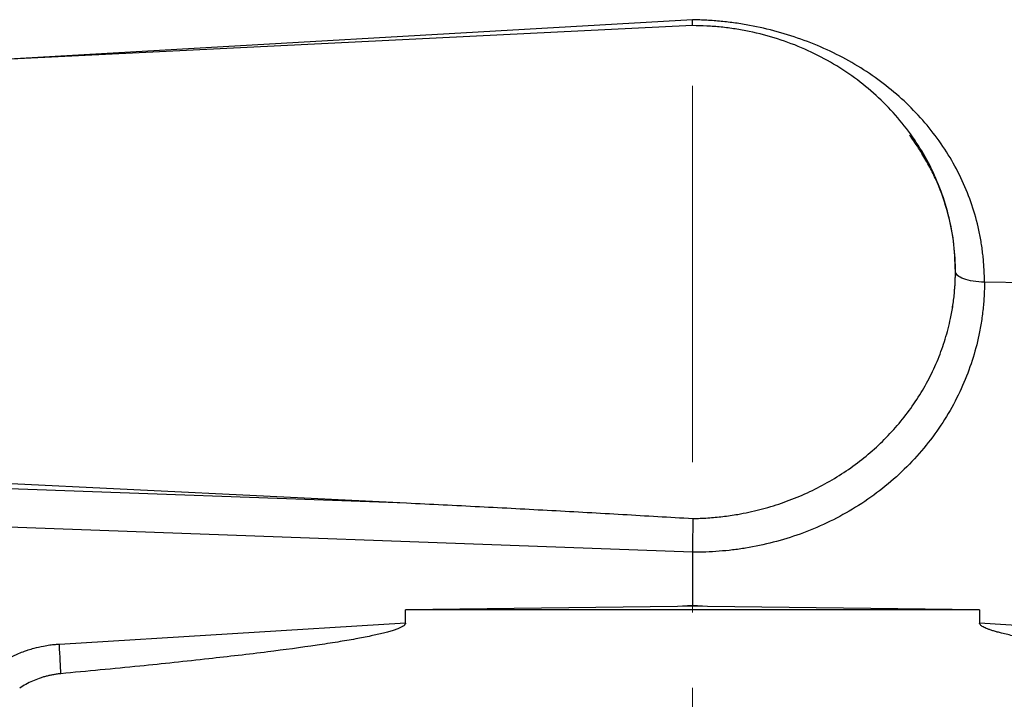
# Model space of a CAD drawing. Header units: inches. Extents: x 0.6 to 16.3, y 0.2 to 11.5.
# Tile 21 of 24: x 12 to 13.3, y 8.1 to 9. Entities that reach past the tile are written whole.
import ezdxf

# ---------------------------------------------------------------- set-up
doc = ezdxf.new("R2010")
doc.units = ezdxf.units.IN
doc.header["$MEASUREMENT"] = 0
doc.linetypes.add('CENTERX2', pattern=[0.8, 0.5, -0.1, 0.1, -0.1])
doc.styles.add('SLDTEXTSTYLE0', font='TXT', dxfattribs={"width": 0.75})
doc.dimstyles.new('SLDDIMSTYLE0', dxfattribs={"dimtxt": 0.137795, "dimasz": 0.14, "dimexe": 0, "dimexo": 0.0625, "dimgap": 0.034449, "dimtad": 0, "dimdec": 1, "dimlfac": 1.5, "dimrnd": 1e-09, "dimzin": 12, "dimdsep": 46, "dimtxsty": 'SLDTEXTSTYLE0', "dimblk1": 'CLOSED', "dimblk2": 'CLOSED', "dimsah": 1, "dimcen": 0.09, "dimadec": 0, "dimazin": 3, "dimtfac": 1, "dimtdec": 1, "dimtofl": 0, "dimtmove": 0, "dimatfit": 3, "dimldrblk": 'CLOSED', "dimfxl": 0, "dimfrac": 2, "dimtolj": 1, "dimtzin": 12, "dimarcsym": 0})
doc.dimstyles.new('SLDDIMSTYLE1', dxfattribs={"dimtxt": 0.137795, "dimasz": 0.14, "dimexe": 0, "dimexo": 0.0625, "dimgap": 0.034449, "dimtad": 0, "dimdec": 1, "dimlfac": 1.5, "dimrnd": 1e-09, "dimzin": 4, "dimdsep": 46, "dimtxsty": 'SLDTEXTSTYLE0', "dimblk1": 'CLOSED', "dimblk2": 'CLOSED', "dimsah": 1, "dimcen": 0.09, "dimadec": 0, "dimazin": 1, "dimtfac": 1, "dimtdec": 1, "dimtofl": 0, "dimtmove": 0, "dimatfit": 3, "dimldrblk": 'CLOSED', "dimfxl": 0, "dimfrac": 2, "dimtolj": 1, "dimtzin": 12, "dimarcsym": 0})

# ---------------------------------------------------------------- blocks, each defined once
blk = doc.blocks.new('_Closed')
at = {"color": 0, "linetype": 'ByBlock', "lineweight": -2}
for p, q in [((-1, 0.166667), (0, 0)), ((-1, 0.166667), (-1, -0.166667)), ((0, 0), (-1, -0.166667)), ((0, 0), (-1, 0))]:
    blk.add_line(p, q, dxfattribs=at)
blk = doc.blocks.new('_D')
at = {"color": 7, "linetype": 'Continuous', "lineweight": 0}
for p, q in [((12.9272, 11.0662), (12.9272, 10.8133)), ((9.3771, 11.0512), (9.3352, 11.0512)), ((9.3352, 11.0512), (9.3352, 10.8324)), ((9.6826, 11.0512), (9.7246, 11.0512)), ((9.7246, 11.0512), (9.7246, 10.8324)), ((7.7509, 8.7134), (7.7509, 10.8921)), ((7.7509, 10.8527), (9.2143, 10.8527)), ((12.9272, 10.8527), (9.8454, 10.8527)), ((9.3352, 10.8324), (9.3771, 10.8324)), ((9.7246, 10.8324), (9.6826, 10.8324))]:
    blk.add_line(p, q, dxfattribs=at)
at = {"color": 7, "linetype": 'Continuous', "lineweight": 18, "xscale": 0.14, "yscale": 0.14, "rotation": 180.0000000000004}
blk.add_blockref('_Closed', (7.7509, 10.8527), dxfattribs=at)
at = {"color": 7, "linetype": 'Continuous', "lineweight": 18, "xscale": 0.14, "yscale": 0.14}
blk.add_blockref('_Closed', (12.9272, 10.8527), dxfattribs=at)
at = {"color": 7, "linetype": 'Continuous', "lineweight": 18, "char_height": 0.1378, "attachment_point": 1, "style": 'SLDTEXTSTYLE0'}
for s, insert in [('197', (9.3771, 11.01)), ('7.8', (9.4026, 10.8039))]:
    blk.add_mtext(s, dxfattribs=dict(at, insert=insert))
blk = doc.blocks.new('_D_1')
at = {"color": 7, "linetype": 'Continuous', "lineweight": 0}
for p, q in [((14.2036, 11.0512), (14.1617, 11.0512)), ((14.1617, 11.0512), (14.1617, 10.8324)), ((14.5091, 11.0512), (14.5511, 11.0512)), ((14.5511, 11.0512), (14.5511, 10.8324)), ((12.9272, 9.6685), (12.9272, 10.8921)), ((15.6222, 8.3774), (15.6222, 10.8921)), ((12.9272, 10.8527), (14.0408, 10.8527)), ((15.6222, 10.8527), (14.6719, 10.8527)), ((14.1617, 10.8324), (14.2036, 10.8324)), ((14.5511, 10.8324), (14.5091, 10.8324))]:
    blk.add_line(p, q, dxfattribs=at)
at = {"color": 7, "linetype": 'Continuous', "lineweight": 18, "xscale": 0.14, "yscale": 0.14}
for p, rotation in [((12.9272, 10.8527), 180.0000000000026), ((15.6222, 10.8527), 2.59533262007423e-12)]:
    blk.add_blockref('_Closed', p, dxfattribs=dict(at, rotation=rotation))
at = {"color": 7, "linetype": 'Continuous', "lineweight": 18, "char_height": 0.1378, "attachment_point": 1, "style": 'SLDTEXTSTYLE0'}
for s, insert in [('103', (14.2036, 11.01)), ('4.0', (14.2291, 10.8039))]:
    blk.add_mtext(s, dxfattribs=dict(at, insert=insert))

msp = doc.modelspace()

# ---------------------------------------------------------------- linework, layer by layer
at = {"color": 7, "linetype": 'CENTERX2', "lineweight": 18}
msp.add_line((12.9272, 4.425), (12.9272, 11.1056), dxfattribs=at)
at = {"color": 8, "linetype": 'Continuous', "lineweight": 25}
msp.add_line((12.9272, 9.0131), (12.0179, 8.9607), dxfattribs=at)
at = {"color": 7, "linetype": 'Continuous', "lineweight": 25}
for p, q in [((12.9273, 9.0051), (12.9273, 9.0131)), ((12.9272, 9.0052), (11.0806, 8.9148)), ((13.277, 8.6785), (13.277, 8.6786)), ((13.8494, 8.6575), (13.3156, 8.6642)), ((11.0806, 8.4424), (12.5468, 8.3707)), ((12.0057, 8.3904), (12.5468, 8.3707)), ((12.9272, 8.3052), (12.005, 8.3388)), ((12.9272, 8.3052), (12.9272, 8.2344)), ((12.9073, 8.2331), (12.5454, 8.2286)), ((12.5454, 8.2109), (12.5454, 8.2286)), ((13.309, 8.2286), (12.5454, 8.2286)), ((12.9272, 8.2344), (12.9073, 8.2331)), ((12.9272, 8.2334), (12.9073, 8.2331)), ((12.9471, 8.2331), (12.9272, 8.2344)), ((12.9471, 8.2331), (12.9272, 8.2334)), ((13.309, 8.2286), (12.9471, 8.2331)), ((13.309, 8.2286), (13.309, 8.2109)), ((12.5454, 8.2109), (12.085, 8.1826)), ((13.7695, 8.1826), (13.309, 8.2109))]:
    msp.add_line(p, q, dxfattribs=at)
for points, knots in [([(13.3156, 8.6642), (13.3156, 8.6671), (13.3155, 8.6729), (13.3151, 8.6816), (13.3146, 8.6903), (13.3137, 8.699), (13.3127, 8.7076), (13.3114, 8.7162), (13.3099, 8.7248), (13.3064, 8.7419), (13.2994, 8.767), (13.2866, 8.7993), (13.2703, 8.8302), (13.2441, 8.869), (13.2036, 8.9128), (13.1543, 8.9485), (13.1107, 8.9716), (13.0762, 8.9861), (13.0402, 8.9976), (13.0094, 9.0047), (12.9843, 9.0088), (12.9654, 9.011), (12.9463, 9.0126), (12.9336, 9.0129), (12.9272, 9.0131)], [0, 0, 0, 0, 0.015445, 0.030884, 0.046324, 0.061776, 0.07725, 0.092756, 0.108303, 0.123901, 0.185893, 0.247975, 0.310053, 0.372289, 0.496882, 0.622072, 0.684944, 0.747856, 0.810832, 0.873842, 0.905346, 0.936824, 0.96835, 1, 1, 1, 1]), ([(13.2705, 8.6159), (13.2711, 8.6189), (13.2722, 8.6247), (13.2737, 8.6335), (13.2749, 8.6423), (13.2758, 8.6511), (13.2765, 8.66), (13.2769, 8.6689), (13.277, 8.6778), (13.2768, 8.6958), (13.2745, 8.7231), (13.267, 8.7589), (13.2553, 8.7937), (13.2345, 8.8377), (13.1994, 8.8878), (13.1534, 8.9297), (13.1112, 8.9571), (13.0768, 8.9745), (13.0406, 8.9883), (13.0094, 8.9964), (12.9841, 9.001), (12.9652, 9.0034), (12.9463, 9.0049), (12.9336, 9.0051), (12.9272, 9.0052)], [0, 0, 0, 0, 0.015487, 0.030939, 0.046367, 0.061783, 0.077198, 0.092624, 0.108072, 0.123553, 0.186827, 0.250123, 0.313397, 0.376693, 0.500006, 0.623318, 0.686592, 0.749888, 0.813162, 0.876458, 0.907377, 0.938212, 0.969056, 1, 1, 1, 1]), ([(13.2705, 8.6159), (13.2711, 8.6189), (13.2723, 8.6248), (13.2737, 8.6337), (13.2749, 8.6426), (13.2758, 8.6516), (13.2765, 8.6606), (13.2769, 8.6695), (13.2769, 8.6755), (13.277, 8.6785)], [0, 0, 0, 0, 0.143241, 0.286354, 0.429339, 0.572196, 0.714925, 0.857526, 1, 1, 1, 1]), ([(13.3156, 8.6642), (13.3156, 8.661), (13.3155, 8.6547), (13.3151, 8.6452), (13.3144, 8.6358), (13.3135, 8.6263), (13.3123, 8.6169), (13.3109, 8.6075), (13.3076, 8.5898), (13.3011, 8.5639), (13.2887, 8.5302), (13.2727, 8.4974), (13.246, 8.455), (13.2039, 8.4069), (13.152, 8.3681), (13.1063, 8.3436), (13.071, 8.329), (13.0348, 8.3178), (13.0045, 8.3114), (12.9804, 8.308), (12.9628, 8.3063), (12.945, 8.3052), (12.9332, 8.3052), (12.9272, 8.3052)], [0, 0, 0, 0, 0.016684, 0.0333388, 0.0499756, 0.0666059, 0.0832409, 0.0998921, 0.1165708, 0.1783097, 0.2400731, 0.3043777, 0.3687081, 0.4999063, 0.6311209, 0.6954479, 0.7598008, 0.8215713, 0.8833664, 0.9125422, 0.9416657, 0.9707981, 1, 1, 1, 1]), ([(12.9275, 8.35), (12.9308, 8.35), (12.9375, 8.3502), (12.9476, 8.3507), (12.9576, 8.3515), (12.9675, 8.3526), (12.9775, 8.3539), (12.994, 8.3565), (13.0169, 8.3614), (13.0456, 8.37), (13.0734, 8.3808), (13.1091, 8.3981), (13.1506, 8.4249), (13.1865, 8.4579), (13.2114, 8.4875), (13.2279, 8.511), (13.2423, 8.5358), (13.2523, 8.5574), (13.259, 8.5751), (13.2635, 8.5885), (13.2674, 8.6022), (13.2694, 8.6113), (13.2705, 8.6159)], [0, 0, 0, 0, 0.020874, 0.041712, 0.06253, 0.083345, 0.104173, 0.12503, 0.187464, 0.249901, 0.312456, 0.375009, 0.499679, 0.62469, 0.687215, 0.749736, 0.812312, 0.87489, 0.906187, 0.937433, 0.968684, 1, 1, 1, 1]), ([(12.5468, 8.3707), (12.5792, 8.3691), (12.6436, 8.3659), (12.7395, 8.3608), (12.834, 8.3555), (12.8965, 8.3518), (12.9275, 8.35)], [0, 0, 0, 0, 0.2554749, 0.5072983, 0.7554725, 1, 1, 1, 1]), ([(12.9275, 8.3501), (12.9275, 8.3493), (12.9275, 8.3478), (12.9275, 8.3453), (12.9275, 8.3425), (12.9275, 8.3396), (12.9275, 8.3364), (12.9275, 8.333), (12.9274, 8.3294), (12.9274, 8.3254), (12.9273, 8.3209), (12.9273, 8.316), (12.9272, 8.3106), (12.9272, 8.3071), (12.9272, 8.3052)], [0, 0, 0, 0, 0.067685, 0.13665, 0.206866, 0.278316, 0.351009, 0.425005, 0.500378, 0.581378, 0.671895, 0.771883, 0.881258, 1, 1, 1, 1]), ([(12.5454, 8.2109), (12.5454, 8.2107), (12.5453, 8.2101), (12.5449, 8.2093), (12.5443, 8.2086), (12.5435, 8.2078), (12.5425, 8.207), (12.5412, 8.2062), (12.5397, 8.2054), (12.538, 8.2045), (12.5361, 8.2037), (12.5339, 8.2029), (12.5315, 8.202), (12.5289, 8.2011), (12.526, 8.2002), (12.5229, 8.1994), (12.5196, 8.1985), (12.5119, 8.1965), (12.4984, 8.1934), (12.4781, 8.1895), (12.4542, 8.1855), (12.4152, 8.1795), (12.358, 8.1719), (12.2794, 8.1628), (12.1876, 8.1531), (12.1219, 8.1469), (12.0869, 8.1436)], [0, 0, 0, 0, 0.001753, 0.003661, 0.005827, 0.00832, 0.011186, 0.014454, 0.018147, 0.022276, 0.026854, 0.031886, 0.037379, 0.043337, 0.049764, 0.056661, 0.064031, 0.071875, 0.108516, 0.15287, 0.204977, 0.264856, 0.40639, 0.576068, 0.773929, 1, 1, 1, 1]), ([(13.7675, 8.1436), (13.747, 8.1455), (13.7073, 8.1493), (13.65, 8.1549), (13.597, 8.1605), (13.5483, 8.1659), (13.5039, 8.1711), (13.4638, 8.1762), (13.4294, 8.181), (13.4003, 8.1855), (13.3763, 8.1895), (13.356, 8.1934), (13.3419, 8.1966), (13.3329, 8.199), (13.3279, 8.2004), (13.3235, 8.2018), (13.3197, 8.2031), (13.3165, 8.2045), (13.3139, 8.2058), (13.3118, 8.2071), (13.3103, 8.2083), (13.3093, 8.2096), (13.3091, 8.2105), (13.309, 8.2109)], [0, 0, 0, 0, 0.132628, 0.256047, 0.37026, 0.475271, 0.571087, 0.657715, 0.735165, 0.795018, 0.847115, 0.891481, 0.92815, 0.940474, 0.951585, 0.961491, 0.970206, 0.977748, 0.984144, 0.98944, 0.99372, 0.99714, 1, 1, 1, 1]), ([(12.085, 8.1826), (12.0831, 8.1825), (12.079, 8.1822), (12.0719, 8.1814), (12.0623, 8.1798), (12.0526, 8.1776), (12.0441, 8.1751), (12.0372, 8.1728), (12.029, 8.1696), (12.0177, 8.1645), (12.0096, 8.1597), (12.005, 8.157)], [0, 0, 0, 0, 0.064682, 0.147308, 0.248939, 0.406653, 0.500055, 0.560465, 0.663851, 0.810501, 1, 1, 1, 1]), ([(12.0869, 8.1436), (12.0853, 8.1435), (12.082, 8.1431), (12.0771, 8.1424), (12.0723, 8.1414), (12.0676, 8.1403), (12.0629, 8.139), (12.0567, 8.1369), (12.0491, 8.1339), (12.0404, 8.1296), (12.0349, 8.1262), (12.0322, 8.1245)], [0, 0, 0, 0, 0.083673, 0.167006, 0.250154, 0.333276, 0.416526, 0.500063, 0.666838, 0.833061, 1, 1, 1, 1])]:
    msp.add_open_spline(points, degree=3, knots=knots, dxfattribs=at)
at = {"color": 8, "linetype": 'Continuous', "lineweight": 25}
msp.add_open_spline([(13.277, 8.6785), (13.2764, 8.6921), (13.2754, 8.72), (13.2663, 8.7615), (13.2542, 8.7947), (13.2416, 8.82), (13.2309, 8.8383), (13.222, 8.8516), (13.2165, 8.8587), (13.2158, 8.8597)], degree=3, knots=[0, 0, 0, 0, 0.208572, 0.426539, 0.653983, 0.753849, 0.862876, 0.981069, 1, 1, 1, 1], dxfattribs=at)
at = {"color": 7, "linetype": 'Continuous', "lineweight": 25}
for points in [[(13.3156, 8.6642), (13.3053, 8.6643), (13.2852, 8.6675), (13.277, 8.6749), (13.277, 8.6785)], [(12.9272, 8.2334), (12.9272, 8.2337), (12.9272, 8.234), (12.9272, 8.2344)], [(12.0869, 8.1437), (12.0865, 8.1528), (12.0859, 8.1667), (12.085, 8.1826)]]:
    msp.add_open_spline(points, degree=3, dxfattribs=at)

# ---------------------------------------------------------------- dimensions: what is measured, and where the dimension line sits
at = {"color": 7, "linetype": 'Continuous', "lineweight": 18}
dim = msp.add_linear_dim(base=(7.7509, 10.8527), p1=(12.9272, 11.1056), p2=(7.7509, 8.6741), dimstyle='SLDDIMSTYLE0', dxfattribs=at)
dim.commit()
dim.dimension.update_dxf_attribs({"geometry": '_D', "text_midpoint": (9.5299, 10.8527), "dimtype": 160})
dim = msp.add_linear_dim(base=(12.9272, 10.8527), p1=(15.6222, 8.338), p2=(12.9272, 9.6291), angle=0, dimstyle='SLDDIMSTYLE1', dxfattribs=at)
dim.commit()
dim.dimension.update_dxf_attribs({"geometry": '_D_1', "text_midpoint": (14.3564, 10.8527), "dimtype": 160})

doc.saveas('drawing.dxf')
